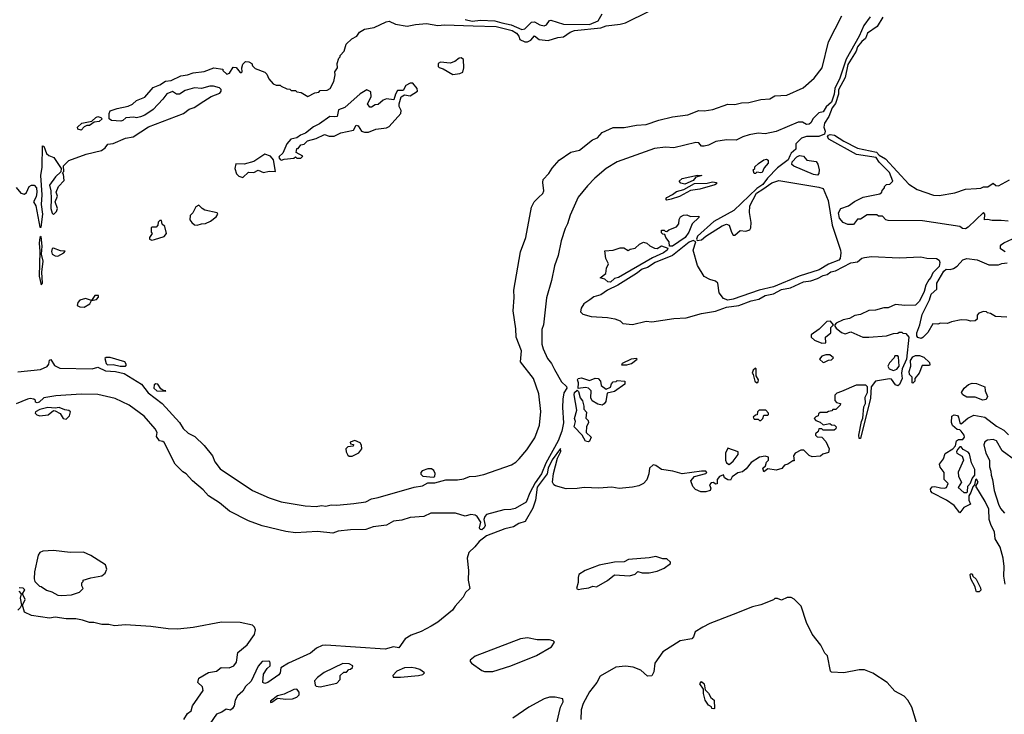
# Model space of a CAD drawing. Extents: x 2348354 to 2479840, y 460476 to 613653.
# Tile 204 of 256: x 2432249 to 2439377, y 546284 to 551313. Entities that reach past the tile are written whole.
import ezdxf

# ---------------------------------------------------------------- set-up
doc = ezdxf.new("R2010")
doc.units = 0

msp = doc.modelspace()

# ---------------------------------------------------------------- linework, layer by layer
at = {"layer": '0CON05XD'}
for points in [[(2432225, 550099.2), (2432258.3, 550058.3), (2432285, 550050), (2432298.3, 550061.7), (2432318.8, 550105), (2432335, 550114.4), (2432355, 550114.4), (2432371.5, 550095), (2432374.5, 550065), (2432369.3, 550030.7), (2432350, 549995), (2432366.1, 549966.1), (2432395, 549810), (2432405, 549810), (2432416, 549905), (2432407.1, 549975), (2432412.7, 550045), (2432403.2, 550185), (2432411.8, 550245), (2432415, 550400), (2432425, 550396.7), (2432444.6, 550344.6), (2432460.7, 550330.7), (2432496.7, 550315), (2432550, 550235), (2432548.3, 550211.7), (2432507.5, 550175), (2432464.4, 550115), (2432474, 550075), (2432477.5, 550015), (2432473.6, 549945), (2432485, 549912.5), (2432495, 549903.3), (2432515, 549923.8), (2432522.5, 549945), (2432506.7, 549995), (2432522.5, 550035), (2432512.5, 550065), (2432530, 550105), (2432571.7, 550148.3), (2432567.5, 550195), (2432560, 550205), (2432570, 550215), (2432567.5, 550255), (2432605.9, 550294.1), (2432729.5, 550340.5), (2432842.5, 550365), (2432868.8, 550385), (2432887.5, 550412.5), (2432925, 550416.2), (2433015, 550455.8), (2433070, 550465), (2433182, 550538), (2433435, 550634.3), (2433475.4, 550664.6), (2433512.2, 550677.8), (2433583.3, 550723.3), (2433635, 550756), (2433698.1, 550781.9), (2433708.8, 550795), (2433708.3, 550808.3), (2433695, 550820), (2433651.7, 550831.7), (2433625, 550831.4), (2433565, 550816), (2433515, 550820.8), (2433448.3, 550801.7), (2433405, 550773.3), (2433385, 550773.3), (2433355, 550792.5), (2433315, 550776.7), (2433285, 550736.7), (2433215, 550663.8), (2433155, 550621.2), (2433125, 550610), (2433095, 550602.5), (2433075, 550607.5), (2433017, 550603), (2432995, 550583.3), (2432980.7, 550579.3), (2432913.6, 550583.6), (2432897.5, 550595), (2432896.7, 550635), (2432905, 550652.5), (2432955, 550671.2), (2433035, 550687.5), (2433065, 550702.5), (2433095, 550727.5), (2433155, 550752.5), (2433215, 550823.3), (2433265, 550841.2), (2433305, 550868), (2433345, 550874), (2433415, 550906), (2433465, 550913.3), (2433505, 550928.8), (2433585, 550938), (2433655, 550963.8), (2433720, 550955), (2433720, 550945), (2433748.3, 550918.3), (2433767.5, 550925), (2433795, 550970), (2433817, 550967), (2433845, 550930), (2433855, 550930), (2433860, 550935), (2433857.5, 550965), (2433865, 550990), (2433885, 551010), (2433907, 551007), (2433930, 550995), (2433935, 550980), (2433955, 550960), (2434025, 550932.5), (2434038.3, 550918.3), (2434052.5, 550885), (2434085, 550850), (2434105, 550840), (2434135, 550840), (2434141.7, 550831.7), (2434183, 550813), (2434205, 550810), (2434215, 550800), (2434245, 550800), (2434255, 550790), (2434287, 550787), (2434335, 550757.5), (2434385, 550782.5), (2434415, 550787.5), (2434425, 550800), (2434475, 550802.5), (2434497.5, 550815), (2434522.5, 550865), (2434532.5, 550915), (2434530, 550935), (2434550, 550965), (2434547.5, 550995), (2434560, 551035), (2434570, 551045), (2434570, 551055), (2434597.5, 551085), (2434612.5, 551135), (2434653.3, 551175), (2434690, 551195), (2434708, 551222), (2434745, 551243.8), (2434815, 551256.7), (2434902.3, 551297.7), (2434925, 551302), (2434970.3, 551280.3), (2435055, 551265.8), (2435115, 551278.9), (2435195, 551284.5), (2435275, 551272.2), (2435325, 551276.1), (2435532.3, 551267.7), (2435697.5, 551265), (2435813.8, 551235), (2435845.8, 551215), (2435863.3, 551195), (2435870.7, 551170.7), (2435905, 551152.5), (2435925, 551153.3), (2435950, 551165), (2435975, 551197.5), (2436010, 551170), (2436075, 551161.9), (2436145, 551184.2), (2436185, 551188), (2436235, 551222.2), (2436265, 551233.8), (2436455.3, 551254.7), (2436495, 551269.2), (2436595, 551280.7), (2436635, 551291.2), (2436805, 551374.8)], [(2438405.3, 551335), (2438359.8, 551270.2), (2438326.5, 551195), (2438231.6, 551028.4), (2438185, 550890), (2438150.8, 550815), (2438145.2, 550775), (2438125.7, 550715), (2438087.3, 550682.7), (2438065, 550646), (2438035, 550638), (2437992.1, 550597.9), (2437976.4, 550566.4), (2437965, 550557.5), (2437945, 550554.4), (2437915, 550571.9), (2437885, 550570.8), (2437726.3, 550503.7), (2437645, 550486.6), (2437595, 550490.8), (2437530.4, 550479.6), (2437483.8, 550466.2), (2437435, 550441.6), (2437365, 550444), (2437288.5, 550431.5), (2437236.7, 550405), (2437205, 550396.9), (2437185, 550398.6), (2437165, 550422), (2437145, 550424.4), (2436985, 550385.5), (2436925, 550389.6), (2436845, 550380), (2436575, 550284.3), (2436495, 550235.6), (2436411.8, 550165), (2436359, 550111), (2436292.6, 550027.4), (2436233.2, 549896.8), (2436215.2, 549835), (2436198.5, 549801.5), (2436168.4, 549711.6), (2436146.8, 549605), (2436119.7, 549530.3), (2436098.4, 549425), (2436061.7, 549298.3), (2436040, 549105), (2436029.8, 549070.2), (2436030, 548965), (2436039.6, 548929.6), (2436071.1, 548861.1), (2436100, 548825), (2436119.6, 548779.6), (2436172.3, 548692.3), (2436208.2, 548658.2), (2436210.8, 548645), (2436188.1, 548611.9), (2436181.4, 548565), (2436177.5, 548505), (2436185.9, 548395), (2436172.7, 548335), (2436146.5, 548265), (2436057.5, 548102.5), (2436026, 548025), (2435980.1, 547959.9), (2435941.5, 547888.5), (2435915, 547819.4), (2435835, 547773.5), (2435805, 547765.6), (2435755, 547763.1), (2435628.9, 547731.1), (2435615.6, 547715), (2435610, 547695), (2435618.3, 547651.7), (2435611.2, 547635), (2435595, 547620), (2435582.9, 547622.9), (2435578.8, 547635), (2435586.7, 547675), (2435560, 547715), (2435545.4, 547725.4), (2435515, 547730.5), (2435475, 547719.2), (2435405, 547739.6), (2435340.2, 547739.8), (2435225, 547739.7), (2435175, 547716.9), (2435075, 547708.2), (2435015, 547688.7), (2434955, 547683), (2434905, 547653.4), (2434807.6, 547642.4), (2434755, 547621.8), (2434645, 547620), (2434555, 547609.1), (2434515, 547596.1), (2434405, 547607.6), (2434245, 547598), (2434175, 547608.2), (2434005, 547647.9), (2433905, 547683.9), (2433768.5, 547755), (2433695, 547815.4), (2433617.1, 547865), (2433578.7, 547908.7), (2433500, 547975), (2433455, 548024), (2433429.4, 548039.4), (2433375, 548095.7), (2433295, 548251.2), (2433285, 548260), (2433262.5, 548265), (2433240, 548295), (2433243.5, 548325), (2433231.1, 548351.1), (2433151.5, 548441.5), (2433041.5, 548521.5), (2432941.2, 548571.2), (2432815, 548598.9), (2432695, 548601.1), (2432509.8, 548590.2), (2432424.5, 548575.5), (2432390, 548545), (2432375, 548540), (2432365, 548543.3), (2432363.3, 548555), (2432352.5, 548565), (2432325, 548570), (2432305, 548566.7), (2432225, 548531.2)], [(2433281.5, 548535), (2433405, 548396.2), (2433433.1, 548353.1), (2433470, 548320), (2433518.1, 548295), (2433585, 548230), (2433645, 548156.5), (2433662.7, 548112.7), (2433701.6, 548061.6), (2433935, 547905.4), (2434055, 547850), (2434141.5, 547821.5), (2434315, 547793.1), (2434395, 547788.9), (2434435, 547796.2), (2434465, 547790), (2434505, 547800.8), (2434545, 547798.1), (2434669.1, 547809.1), (2434755, 547821.8), (2434795, 547844.2), (2434845, 547853.5), (2435105, 547928.8), (2435165, 547937.2), (2435205, 547959.1), (2435255, 547960.8), (2435335, 547981.1), (2435419, 547981), (2435465, 547989.8), (2435505, 548005.8), (2435552.1, 548007.9), (2435609.3, 548020.7), (2435809.7, 548090.3), (2435840.7, 548109.3), (2435865.8, 548134.2), (2435920.2, 548199.8), (2435978.5, 548285), (2436011.5, 548378.5), (2436022.8, 548477.3), (2436008.2, 548605), (2435968.2, 548715), (2435875.7, 548835), (2435882, 548915), (2435844.3, 549014.3), (2435841.7, 549075), (2435822.4, 549205), (2435829.2, 549300.8), (2435826.5, 549355), (2435875, 549633.3), (2435913.6, 549736.4), (2435953.8, 549956.2), (2435974.4, 549995), (2436004.6, 550025), (2436035.7, 550054.3), (2436044.2, 550075), (2436036.5, 550135), (2436039.5, 550155), (2436080.9, 550199.1), (2436102.7, 550237.3), (2436155, 550295.5), (2436240, 550355), (2436300.5, 550369.5), (2436395, 550443.2), (2436431.1, 550458.9), (2436465, 550496.8), (2436545, 550532.1), (2436625, 550531.5), (2436715, 550549.6), (2436785, 550553.5), (2436875, 550586.7), (2436975, 550609.7), (2437086.8, 550623.2), (2437165, 550655.9), (2437205, 550652.1), (2437266.7, 550663.3), (2437375, 550702.7), (2437425, 550699.2), (2437475, 550712.1), (2437527.2, 550712.8), (2437615, 550735.9), (2437680.6, 550739.4), (2437715, 550760.8), (2437802.5, 550767.5), (2437919.9, 550820.1), (2437999.7, 550890.3), (2438057.3, 550965), (2438105, 551152.9), (2438199.7, 551340.3)], [(2438498.4, 551331.6), (2438455.9, 551265), (2438387.3, 551215), (2438372.9, 551177.1), (2438345, 551155.4), (2438315, 551116.4), (2438305.3, 551085), (2438245, 550989.6), (2438224.8, 550895), (2438177.6, 550805), (2438175.7, 550774.3), (2438154.5, 550705.5), (2438131.5, 550675), (2438106.6, 550613.4), (2438074.4, 550565), (2438070.6, 550535), (2438080.9, 550505), (2438074.6, 550485.4), (2438035, 550467.9), (2437945, 550468.2), (2437907.5, 550455), (2437867.5, 550415), (2437867.5, 550375), (2437835, 550347.5), (2437825, 550327.1), (2437811.4, 550298.6), (2437735, 550240), (2437662.2, 550165), (2437628.9, 550121.1), (2437585, 550090.3), (2437418.1, 549931.9), (2437275, 549850.9), (2437156.8, 549745), (2437148.8, 549725), (2437152.5, 549715), (2437185, 549718.5), (2437215, 549746.7), (2437335, 549821.4), (2437365, 549832.1), (2437385.8, 549825), (2437400.8, 549775), (2437415, 549752.5), (2437425, 549752.5), (2437465, 549787.5), (2437505, 549782.5), (2437535, 549792.5), (2437543, 549807), (2437543.8, 549845), (2437531.7, 549918.3), (2437534.4, 549965), (2437584, 550056), (2437630, 550085), (2437695, 550131.8), (2437745, 550150), (2438035, 550101.1), (2438065, 550090.5), (2438101.8, 550005), (2438130, 549825), (2438191.8, 549645), (2438192.5, 549625), (2438188.7, 549585), (2438178.7, 549571.3), (2438105, 549543.1), (2438037.1, 549502.9), (2437892.9, 549457.1), (2437705, 549379.4), (2437602.9, 549355), (2437415, 549288.6), (2437375, 549283.5), (2437343.3, 549293.3), (2437312.5, 549335), (2437304, 549405), (2437285, 549419.2), (2437245, 549431.4), (2437203.6, 549453.6), (2437155, 549533.8), (2437123.3, 549645), (2437142.9, 549705), (2437125, 549713.4), (2437095, 549703), (2436975, 549605.9), (2436848.5, 549555), (2436795, 549518.9), (2436755, 549506.6), (2436715.5, 549474.5), (2436579.6, 549390.4), (2436505, 549355.2), (2436455, 549321.4), (2436405, 549307.1), (2436376.3, 549283.7), (2436333.2, 549255), (2436313.2, 549225), (2436308.6, 549198.6), (2436325, 549180), (2436385, 549163.3), (2436505, 549156.7), (2436556.4, 549146.4), (2436595, 549132.5), (2436615, 549113.3), (2436685.8, 549105.8), (2436785, 549130), (2436825, 549124.5), (2436985, 549149.7), (2437075, 549153.9), (2437185, 549186.1), (2437285, 549202.5), (2437365, 549232.5), (2437455, 549244.6), (2437545, 549276.9), (2437600.8, 549289.2), (2437644.7, 549315.3), (2437705, 549327.5), (2437765, 549359.6), (2437828.3, 549371.7), (2437924.3, 549414.3), (2437976.9, 549423.1), (2438025, 549440), (2438065, 549460.9), (2438095, 549468.5), (2438122.2, 549487.8), (2438155, 549495.5), (2438265, 549553.5), (2438315, 549560.8), (2438344.5, 549585.5), (2438365, 549591.9), (2438415, 549598.1), (2438615, 549590), (2438773.6, 549596.4), (2438815, 549587.5), (2438885, 549583.3), (2438905, 549572.5), (2438911.2, 549555), (2438905, 549526.7), (2438860, 549480), (2438845, 549447.5), (2438829.3, 549430.7), (2438808.3, 549391.7), (2438795.7, 549345), (2438763.8, 549275), (2438735, 549246.7), (2438656.1, 549243.9), (2438589.3, 549250.7), (2438535, 549226.7), (2438505, 549228), (2438445, 549211.2), (2438395, 549208.8), (2438335, 549178), (2438295, 549172), (2438255, 549148.8), (2438209.5, 549140.5), (2438160, 549115), (2438150, 549105), (2438150, 549095), (2438160.7, 549080.7), (2438199.3, 549049.3), (2438225, 549037.5), (2438265, 549052.5), (2438353.6, 549013.6), (2438395, 549013.8), (2438525, 549024), (2438575, 549040), (2438607, 549043), (2438615, 549050), (2438635, 549050), (2438643, 549043), (2438665, 549040), (2438686.7, 549015), (2438668.8, 548855), (2438636.7, 548785), (2438632, 548755), (2438636.7, 548715), (2438617.5, 548672.5), (2438605, 548663.3), (2438589.3, 548669.3), (2438559.3, 548709.3), (2438545, 548712.5), (2438445, 548696.2), (2438412.5, 548655), (2438408.3, 548571.7), (2438335, 548280), (2438325, 548280), (2438323.8, 548305), (2438343.3, 548405), (2438353, 548427), (2438360.7, 548509.3), (2438372.5, 548535), (2438370.7, 548579.3), (2438387.5, 548615), (2438387.5, 548655), (2438375, 548667.5), (2438303.6, 548666.4), (2438199.3, 548620.7), (2438165, 548610), (2438150, 548595), (2438150, 548555), (2438161.7, 548541.7), (2438190, 548535), (2438188.3, 548521.7), (2438158.3, 548491.7), (2438135, 548490), (2438128.3, 548481.7), (2438103, 548477), (2438091.7, 548468.3), (2438045, 548470), (2438031.7, 548458.3), (2438030, 548445), (2438011.7, 548438.3), (2438000, 548425), (2438011.7, 548411.7), (2438045, 548400), (2438065, 548380), (2438115, 548390), (2438125, 548380), (2438148.3, 548378.3), (2438160, 548365), (2438158.3, 548351.7), (2438145, 548340), (2438065, 548340), (2438055, 548350), (2438035, 548350), (2438028.3, 548331.7), (2438010, 548315), (2438010, 548305), (2438021.7, 548291.7), (2438055, 548290), (2438085, 548260), (2438110, 548205), (2438105, 548180), (2438063, 548167), (2438047, 548153), (2437985, 548147.5), (2437965, 548157.5), (2437925, 548196.7), (2437903.6, 548196.4), (2437862.5, 548175), (2437850, 548155), (2437855, 548120), (2437845, 548120), (2437810, 548095), (2437785, 548087.5), (2437767, 548063), (2437725, 548052.5), (2437665, 548060), (2437635, 548040), (2437630, 548065), (2437647.5, 548082.5), (2437655, 548110), (2437670, 548125), (2437670, 548145), (2437645, 548152.5), (2437605, 548146.7), (2437545, 548107.5), (2437507.7, 548062.3), (2437480.5, 548039.5), (2437448.3, 548031.7), (2437407, 548003), (2437395, 547980), (2437375, 547982.5), (2437352.5, 547995), (2437345, 548017.5), (2437315, 548006.7), (2437297.5, 547985), (2437298.3, 547951.7), (2437285, 547950), (2437271.7, 547961.7), (2437255, 547960), (2437242.5, 547945), (2437251.7, 547921.7), (2437247.5, 547905), (2437215.9, 547894.1), (2437180, 547895), (2437142.5, 547912.5), (2437123, 547933), (2437107.5, 547975), (2437135, 548006.7), (2437215, 548027.5), (2437222.5, 548035), (2437216.7, 548045), (2437184.6, 548045.4), (2437043.9, 548023.9), (2436976.7, 548045), (2436895, 548056.9), (2436854, 548085), (2436835, 548089.1), (2436808.1, 548065), (2436804.3, 548025), (2436788.7, 547981.3), (2436764.6, 547955.4), (2436731.2, 547938.8), (2436685, 547928.2), (2436588.9, 547918.9), (2436535, 547927.3), (2436442.3, 547922.3), (2436335, 547925.3), (2436285, 547917.8), (2436205, 547916.7), (2436127.5, 547937.5), (2436115, 547946.5), (2436105.9, 547965), (2436113.5, 548026.5), (2436141.5, 548138.5), (2436165.6, 548185.6), (2436165, 548207.5), (2436105, 548125.4), (2436075, 548065.6), (2436066.9, 548025), (2435995, 547928.9), (2435984.1, 547835), (2435964.8, 547775.2), (2435909.5, 547680.5), (2435863.5, 547665), (2435825, 547641.7), (2435762.2, 547627.8), (2435628.8, 547575), (2435575.8, 547535), (2435544.7, 547495.3), (2435500.2, 547455), (2435488.9, 547415), (2435498.9, 547325), (2435495.5, 547254.5), (2435507.1, 547195), (2435475.4, 547165), (2435458.7, 547131.3), (2435402.3, 547067.7), (2435383.1, 547036.9), (2435275, 546951.9), (2435227.9, 546922.1), (2435155, 546882.2), (2435083.8, 546856.2), (2435039.2, 546830.8), (2434995, 546765.5), (2434955, 546772.7), (2434895, 546755.3), (2434465, 546785.2), (2434438.3, 546781.7), (2434398.4, 546761.6), (2434355, 546725.4), (2434195.6, 546654.4), (2434140, 546620), (2434135.8, 546585), (2434125, 546568.8), (2434045, 546513.3), (2434025, 546507.5), (2434010, 546515), (2434013.3, 546575), (2434040, 546615), (2434062.5, 546635), (2434063, 546653), (2434060, 546665), (2434048.3, 546668.3), (2434005, 546665.8), (2433975, 546631.2), (2433926, 546524), (2433883.8, 546485), (2433865, 546452.5), (2433825, 546417.5), (2433810, 546385), (2433802.5, 546345), (2433790, 546325), (2433775, 546313.3), (2433745, 546320), (2433711.7, 546298.3), (2433674.2, 546285.8), (2433600, 546175)], [(2435475, 551313.5), (2435525, 551303.1), (2435585, 551310.2), (2435690, 551305), (2435738.4, 551291.6), (2435806.7, 551276.7), (2435885, 551243.1), (2435905, 551248), (2435955, 551295.7), (2435975, 551298), (2436015, 551276), (2436045, 551269.3), (2436063.2, 551276.8), (2436085, 551307.1), (2436095, 551310.5), (2436185, 551280), (2436375, 551277.6), (2436437.3, 551305), (2436464.8, 551355)], [(2435385, 550917.5), (2435435, 550923.3), (2435456.1, 550933.9), (2435463.3, 550965), (2435462.5, 551025), (2435445, 551037.5), (2435430, 551035), (2435398.8, 551011.2), (2435365, 550997.5), (2435295, 551006.7), (2435277.5, 550995), (2435277.5, 550975), (2435285, 550967.5), (2435315, 550957.5), (2435385, 550917.5)], [(2434145, 550296.7), (2434165, 550302.5), (2434235, 550310), (2434245, 550320), (2434255, 550310), (2434285, 550310), (2434300, 550325), (2434251.7, 550351.7), (2434255, 550380), (2434265, 550380), (2434285, 550407.5), (2434308.3, 550411.7), (2434333, 550437), (2434395, 550452.5), (2434455, 550482.5), (2434490.7, 550470.7), (2434525, 550470), (2434575, 550493.3), (2434666.1, 550513.9), (2434685, 550550), (2434700, 550545), (2434722.5, 550505), (2434745, 550500), (2434775, 550500), (2434828.3, 550521.7), (2434905, 550530), (2434925, 550540), (2435007.5, 550635), (2435010, 550655), (2434997.5, 550685), (2434996.7, 550705), (2435010, 550755), (2435035, 550770), (2435075, 550762.5), (2435130, 550795), (2435127.5, 550815), (2435095, 550852.5), (2435075, 550852.5), (2435045, 550837.5), (2435025, 550800), (2434985, 550800), (2434970, 550775), (2434957, 550733), (2434905, 550740), (2434879.3, 550730.7), (2434845, 550700), (2434823, 550697), (2434795, 550680), (2434785, 550680), (2434767.5, 550705), (2434792.5, 550755), (2434791.7, 550791.7), (2434762.5, 550805), (2434715, 550776), (2434602.3, 550677.7), (2434558.3, 550661.7), (2434548.3, 550611.7), (2434530, 550610), (2434495, 550611.2), (2434419.7, 550560.3), (2434375, 550538), (2434318.8, 550491.2), (2434282.3, 550477.7), (2434255, 550458.8), (2434212.7, 550447.3), (2434183.3, 550415), (2434153.6, 550346.4), (2434128.3, 550321.7), (2434126.2, 550315), (2434135, 550301.2), (2434145, 550296.7)], [(2432695, 550512.5), (2432670, 550520), (2432667.5, 550535), (2432700, 550565), (2432771.7, 550578.3), (2432800, 550605), (2432815, 550611.2), (2432836.1, 550606.1), (2432847.5, 550595), (2432825, 550576.7), (2432788.3, 550571.7), (2432755, 550547.5), (2432735, 550547.5), (2432715, 550537.5), (2432695, 550512.5)], [(2439405, 549854), (2439355, 549860), (2439288.3, 549858.3), (2439255, 549867.5), (2439233, 549863), (2439236.2, 549906.2), (2439225, 549916.2), (2439115, 549810), (2439095, 549800), (2439075, 549802.5), (2439055, 549816.7), (2438785, 549857.5), (2438535, 549860), (2438520, 549865), (2438495, 549890), (2438465, 549890), (2438455, 549900), (2438385, 549900), (2438335, 549870), (2438315, 549870), (2438285, 549830), (2438245, 549830), (2438210, 549845), (2438184, 549875), (2438176.4, 549913.6), (2438193.6, 549946.4), (2438250, 549965), (2438293, 549997), (2438355, 550027.5), (2438475, 550052.5), (2438490, 550065), (2438493, 550077), (2438510, 550095), (2438510, 550105), (2438525, 550120), (2438547, 550123), (2438570, 550145), (2438545, 550207.5), (2438472, 550282), (2438450, 550315), (2438307.6, 550337.6), (2438107.4, 550447.4), (2438098.1, 550465), (2438103, 550477), (2438117.1, 550482.9), (2438146.4, 550476.4), (2438214, 550434), (2438315, 550382.5), (2438451.2, 550355), (2438471.2, 550331.2), (2438515.6, 550305.6), (2438685, 550123.3), (2438745, 550082.5), (2438865, 550043.3), (2438905, 550040), (2439019.3, 550060.7), (2439095, 550086.7), (2439175, 550090), (2439206.4, 550093.6), (2439225, 550102.5), (2439257, 550103), (2439295, 550130), (2439315, 550112.5), (2439335, 550110), (2439415, 550152.5)], [(2433865, 550170), (2433905, 550210), (2433945, 550207.5), (2433975, 550222.5), (2434015, 550207.5), (2434055, 550216.7), (2434100, 550215), (2434087.5, 550297.5), (2434065, 550326), (2434025, 550340), (2433945, 550286.7), (2433875, 550266.7), (2433815, 550270), (2433807.5, 550235), (2433818.3, 550198.3), (2433835, 550180), (2433865, 550170)], [(2438025, 550188.2), (2437995, 550193.4), (2437853.6, 550253.6), (2437839.2, 550265), (2437840.6, 550285), (2437875, 550320), (2437895, 550330.6), (2437923.3, 550325), (2437946.7, 550295), (2438015, 550286.5), (2438028.1, 550268.1), (2438035.4, 550225), (2438035, 550200), (2438025, 550188.2)], [(2437575, 550200), (2437565, 550200), (2437560, 550225), (2437570, 550235), (2437571.7, 550248.3), (2437597, 550273), (2437635, 550297.5), (2437655, 550302.5), (2437667.5, 550295), (2437666.7, 550275), (2437639.3, 550240.7), (2437625, 550207.5), (2437615, 550203.3), (2437585, 550210), (2437575, 550200)], [(2437065, 550122.5), (2437035, 550130), (2437023.3, 550143.3), (2437045, 550163.8), (2437155, 550188), (2437187.5, 550185), (2437145, 550172.5), (2437125, 550150), (2437065, 550122.5)], [(2436935, 550007.5), (2436927.5, 550015), (2436933.9, 550026.1), (2436975, 550046.7), (2437005, 550070), (2437057, 550083), (2437133.3, 550126.7), (2437225, 550128.8), (2437265, 550140), (2437292.5, 550135), (2437292.5, 550125), (2437281.7, 550118.3), (2437172.5, 550085), (2437105, 550076.2), (2437025, 550031.9), (2436965, 550014.4), (2436935, 550007.5)], [(2433535, 549825.6), (2433565, 549834), (2433595, 549838), (2433630, 549855), (2433672.5, 549885), (2433682.5, 549905), (2433680, 549915), (2433590, 549935), (2433570, 549945), (2433545, 549970), (2433525, 549957.5), (2433503.3, 549915), (2433484.2, 549895), (2433481.4, 549865), (2433494.6, 549844.6), (2433515, 549828.6), (2433535, 549825.6)], [(2436952.5, 549672.5), (2436950, 549705), (2436927.5, 549735), (2436918.3, 549758.3), (2436905, 549760), (2436895, 549770), (2436895, 549790), (2436915, 549790), (2436921.7, 549781.7), (2436935, 549780), (2436948.3, 549791.7), (2437005, 549812.5), (2437020, 549835), (2437023.6, 549866.4), (2437032.5, 549885), (2437055, 549897.5), (2437079.3, 549899.3), (2437105, 549887.5), (2437165, 549890), (2437165, 549880), (2437117.5, 549835), (2437093.8, 549775), (2437065.8, 549735), (2436975, 549672.9), (2436952.5, 549672.5)], [(2433205, 549717.5), (2433225, 549722.5), (2433295, 549743.3), (2433312.5, 549765), (2433300, 549815), (2433281.7, 549831.7), (2433275, 549860), (2433265, 549860), (2433251.7, 549848.3), (2433250, 549825), (2433238.3, 549811.7), (2433205, 549810), (2433200, 549805), (2433200, 549775), (2433207.5, 549765), (2433190, 549735), (2433190, 549725), (2433205, 549717.5)], [(2432405, 549392.5), (2432415.4, 549404.6), (2432410.8, 549485), (2432420, 549565), (2432408.1, 549615), (2432413, 549673), (2432405, 549743.3), (2432394.3, 549735.7), (2432389.2, 549695), (2432394.2, 549635), (2432390, 549455), (2432405, 549392.5)], [(2436525, 549413.6), (2436507.5, 549415), (2436485, 549433.3), (2436452.5, 549445), (2436492.5, 549475), (2436496.7, 549515), (2436512.5, 549545), (2436493.3, 549585), (2436485, 549640), (2436546.4, 549643.6), (2436595, 549662.5), (2436621.7, 549661.7), (2436655, 549642.5), (2436668.3, 549651.7), (2436705, 549660), (2436735, 549686.7), (2436765, 549702.5), (2436790, 549695), (2436810, 549675), (2436845, 549658.8), (2436865, 549656.7), (2436895, 549676.7), (2436940, 549660), (2436936, 549645), (2436909.2, 549625), (2436831.1, 549588.9), (2436585, 549445.8), (2436555, 549440), (2436525, 549413.6)], [(2439383, 549633), (2439350, 549655), (2439350, 549675), (2439357.5, 549685), (2439372.3, 549697.7), (2439435, 549726.7)], [(2432525, 549602), (2432570, 549625), (2432578.3, 549638.3), (2432545, 549640), (2432495, 549660), (2432485, 549656), (2432478.8, 549635), (2432485, 549615.8), (2432505, 549602.5), (2432525, 549602)], [(2439395, 549160), (2439313, 549163), (2439277, 549187), (2439255, 549190), (2439247, 549197), (2439225, 549200), (2439191.7, 549188.3), (2439180, 549175), (2439180, 549145), (2439165, 549132.5), (2439135, 549130), (2439108.3, 549138.3), (2439065, 549140), (2438995, 549126.7), (2438965, 549113.8), (2438915, 549116.7), (2438895, 549107.5), (2438858.3, 549111.7), (2438822.3, 549047.7), (2438787.5, 549012.5), (2438774.1, 549005.9), (2438750.9, 549010.9), (2438744, 549025), (2438744.2, 549045), (2438765.5, 549104.5), (2438781.7, 549178.3), (2438835.7, 549285), (2438847.5, 549325), (2438888, 549362), (2438889.5, 549405), (2438938.8, 549491.2), (2438955, 549506.2), (2438985, 549504), (2439008.3, 549511.7), (2439035, 549527.5), (2439077.5, 549575), (2439105, 549583.3), (2439180, 549575), (2439265, 549537.5), (2439335, 549537.5), (2439358.3, 549548.3), (2439397, 549553)], [(2432715, 549232.5), (2432756.2, 549255), (2432770, 549280), (2432805, 549287.5), (2432820, 549305), (2432820, 549315), (2432792.5, 549315), (2432770, 549280), (2432725, 549294.2), (2432685, 549281.9), (2432670, 549265), (2432666.2, 549245), (2432684.5, 549234.5), (2432715, 549232.5)], [(2438055, 548971.2), (2438085, 548973.3), (2438082.5, 549015), (2438120, 549045), (2438120, 549085), (2438140, 549105), (2438119.3, 549129.3), (2438091.7, 549128.3), (2438036.4, 549073.6), (2437978.3, 549031.7), (2437977.5, 549015), (2438003, 548993), (2438055, 548971.2)], [(2438065, 548830), (2438075, 548832.5), (2438103, 548847), (2438125, 548850), (2438140, 548865), (2438113, 548887), (2438085, 548887.5), (2438055, 548877.5), (2438040, 548855), (2438065, 548830)], [(2438715, 548682.5), (2438710, 548685), (2438710, 548725), (2438690, 548745), (2438687.5, 548765), (2438700, 548805), (2438696.7, 548845), (2438715, 548872.5), (2438735, 548882.5), (2438761.7, 548881.7), (2438795, 548870), (2438835, 548830), (2438837.5, 548815), (2438835, 548810), (2438781.7, 548808.3), (2438760, 548755), (2438730, 548715), (2438730, 548695), (2438715, 548682.5)], [(2432235, 548764.5), (2432400, 548780), (2432448.7, 548801.3), (2432460.3, 548819.7), (2432465, 548847.5), (2432475, 548852.5), (2432500.5, 548810.5), (2432541.1, 548791.1), (2432773.7, 548786.4), (2432815, 548796.2), (2432871.6, 548771.6), (2432943.3, 548765), (2433005, 548751.1), (2433131.9, 548675), (2433180.4, 548610.4), (2433281.5, 548535)], [(2432976.5, 548803.5), (2433015, 548804), (2433022.5, 548815), (2433010, 548835), (2432905, 548866.7), (2432875, 548867.5), (2432865, 548860), (2432874.3, 548825), (2432885, 548814.5), (2432925, 548817.5), (2432976.5, 548803.5)], [(2436605, 548813.3), (2436645, 548814.6), (2436678.6, 548825), (2436720, 548855), (2436715, 548860), (2436675, 548855.4), (2436610, 548825), (2436605, 548813.3)], [(2438575, 548773.8), (2438598.3, 548781.7), (2438616.4, 548803.6), (2438611.7, 548871.7), (2438605, 548880), (2438585, 548880), (2438580, 548865), (2438545, 548827.5), (2438532.5, 548805), (2438542.5, 548785), (2438575, 548773.8)], [(2437585, 548683.8), (2437595, 548690), (2437597.5, 548705), (2437580, 548735), (2437580, 548785), (2437575, 548790), (2437560, 548775), (2437552.5, 548755), (2437560, 548745), (2437570, 548695), (2437585, 548683.8)], [(2433305, 548622.5), (2433307, 548627), (2433288.3, 548628.3), (2433270.7, 548640.7), (2433250, 548675), (2433235, 548677.5), (2433221.7, 548668.3), (2433221.2, 548645), (2433243.3, 548625), (2433305, 548622.5)], [(2436465, 548523.3), (2436435, 548530), (2436393.6, 548553.6), (2436383.3, 548575), (2436386.4, 548626.4), (2436366.1, 548646.1), (2436345, 548651.2), (2436292.5, 548642.5), (2436293.3, 548685), (2436286.7, 548705), (2436291.2, 548715), (2436315, 548720), (2436375, 548700), (2436415, 548716.7), (2436436.2, 548716.2), (2436453.3, 548695), (2436457.5, 548665), (2436495, 548637.5), (2436526.7, 548653.3), (2436533, 548677), (2436545, 548690), (2436567, 548693), (2436575, 548700), (2436630, 548695), (2436630, 548675), (2436555, 548620), (2436501.7, 548608.3), (2436491.7, 548548.3), (2436479.3, 548530.7), (2436465, 548523.3)], [(2439222.3, 548557.7), (2439165, 548579.2), (2439105, 548579.2), (2439077.3, 548597.3), (2439066.7, 548615), (2439086.2, 548645), (2439117.9, 548672.1), (2439145, 548682.5), (2439175, 548679.2), (2439236.7, 548655), (2439239.2, 548625), (2439254, 548585), (2439245, 548564), (2439222.3, 548557.7)], [(2436365, 548257.5), (2436345, 548262.5), (2436320, 548305), (2436263.3, 548365), (2436272.5, 548405), (2436266.4, 548426.4), (2436281.2, 548485), (2436262.4, 548597.6), (2436266.7, 548615), (2436285, 548630), (2436295, 548620), (2436306.7, 548575), (2436322.5, 548552.5), (2436333.3, 548515), (2436333, 548493), (2436351.7, 548471.7), (2436348.3, 548428.3), (2436365, 548410), (2436367.5, 548395), (2436353, 548367), (2436350, 548325), (2436385, 548290), (2436375, 548262.5), (2436365, 548257.5)], [(2432585, 548421.9), (2432610.6, 548445), (2432616.7, 548475), (2432604.2, 548484.2), (2432575, 548488.8), (2432535, 548506.2), (2432505, 548501.2), (2432452.5, 548505), (2432395, 548491.5), (2432363.8, 548475), (2432362, 548465), (2432372.8, 548452.8), (2432395, 548445.6), (2432455, 548452.5), (2432495, 548483.3), (2432505, 548481.2), (2432542.5, 548462.5), (2432564.2, 548425), (2432585, 548421.9)], [(2437615, 548410), (2437630, 548425), (2437635, 548450), (2437665, 548450), (2437670, 548455), (2437670, 548465), (2437650, 548485), (2437603, 548487), (2437590, 548475), (2437588.3, 548451.7), (2437575, 548450), (2437560, 548435), (2437565, 548420), (2437595, 548420), (2437605, 548410), (2437615, 548410)], [(2439383.6, 547225), (2439372.6, 547285), (2439376.2, 547355), (2439368.9, 547415), (2439346.8, 547495), (2439311.1, 547555), (2439304.6, 547605), (2439280.6, 547650.6), (2439267.8, 547695), (2439265, 547768), (2439237.1, 547825), (2439170, 547935), (2439188, 547965), (2439175, 547986.7), (2439168.3, 547981.7), (2439160, 547945), (2439148.3, 547931.7), (2439135, 547890), (2439120, 547865), (2439120, 547835), (2439132.5, 547805), (2439085, 547781.2), (2439055, 547742.5), (2439015, 547796.7), (2438957.5, 547835), (2438855, 547887.5), (2438845, 547900), (2438843.3, 547915), (2438855, 547930), (2438875, 547932.5), (2438915, 547922.5), (2438945, 547920), (2438957.5, 547925), (2438970, 547955), (2438942.5, 547985), (2438942.5, 548035), (2438912.5, 548072.5), (2438908.8, 548095), (2438936.1, 548133.9), (2438948.3, 548171.7), (2439003, 548207), (2439022.5, 548227.5), (2439030, 548265), (2439045, 548273.3), (2439077, 548273), (2439089.3, 548290.7), (2439086.2, 548305), (2439065, 548333.3), (2439055, 548342.5), (2439035, 548346.7), (2439002, 548375), (2438993.9, 548396.1), (2438997, 548443), (2439015, 548451.2), (2439037.3, 548447.3), (2439046, 548435), (2439054, 548394), (2439065, 548387.5), (2439111.7, 548428.3), (2439155, 548450), (2439235, 548435.5), (2439320.5, 548370.5), (2439372.2, 548342.2), (2439408.3, 548308.3)], [(2434635, 548151.8), (2434655, 548153.8), (2434705, 548178.1), (2434725.7, 548205), (2434723.6, 548233.6), (2434715, 548249.2), (2434675, 548267.5), (2434642.5, 548255), (2434643.3, 548243.3), (2434665, 548237.5), (2434662.5, 548225), (2434625, 548221.2), (2434610, 548205), (2434612.2, 548185), (2434625, 548160), (2434635, 548151.8)], [(2439460, 548120), (2439361.4, 548191.4), (2439320.4, 548265), (2439295, 548273.6), (2439255, 548268.8), (2439235, 548256.1), (2439229.3, 548235), (2439243.4, 548173.4), (2439268.8, 548125), (2439269.3, 548075), (2439279.7, 548045), (2439280.6, 548015), (2439291.9, 547985), (2439304.4, 547905), (2439334.8, 547805), (2439349.5, 547775), (2439379.1, 547739.1)], [(2437385, 548093.3), (2437415, 548117.5), (2437450, 548165), (2437450, 548185), (2437375, 548210), (2437359.2, 548175), (2437359.2, 548125), (2437366.7, 548105), (2437385, 548093.3)], [(2439105, 547890), (2439110, 547895), (2439112.5, 547935), (2439132.5, 547957.5), (2439145, 547990), (2439163.3, 548015), (2439162.9, 548057.1), (2439139.6, 548105), (2439125, 548170), (2439115, 548182), (2439080, 548200), (2439065, 548220), (2439055, 548220), (2439038.3, 548201.7), (2439030, 548185), (2439032.5, 548175), (2439071.7, 548151.7), (2439082, 548125), (2439043.6, 548036.4), (2439046.2, 548005), (2439066.7, 547965), (2439042.5, 547925), (2439085, 547890), (2439105, 547890)], [(2435245, 548000), (2435254.3, 548005), (2435256.9, 548026.9), (2435247.9, 548047.9), (2435230.9, 548060.9), (2435205, 548061.1), (2435163.9, 548046.1), (2435154.3, 548035), (2435152.9, 548022.9), (2435168.5, 548008.5), (2435245, 548000)], [(2432555, 547143.3), (2432625, 547150), (2432683, 547167), (2432710, 547195), (2432700, 547215), (2432700, 547235), (2432710, 547245), (2432710, 547255), (2432765, 547272.5), (2432845, 547286.7), (2432868, 547305), (2432880, 547335), (2432870, 547365), (2432765, 547432.9), (2432711.9, 547458.1), (2432615.9, 547455.9), (2432495, 547470), (2432415.7, 547465.7), (2432396, 547455), (2432384.2, 547435.8), (2432357.5, 547315), (2432353.3, 547265), (2432360, 547245), (2432391.7, 547211.7), (2432405, 547210), (2432443, 547183), (2432481.7, 547171.7), (2432525, 547147.5), (2432555, 547143.3)], [(2436295, 547187.5), (2436315, 547192.5), (2436369.3, 547200.7), (2436398.3, 547211.7), (2436425, 547207.5), (2436505, 547253.3), (2436555, 547293.3), (2436663.6, 547286.4), (2436705, 547297.5), (2436725, 547317.5), (2436755, 547307.5), (2436805, 547307.5), (2436865, 547320), (2436915, 547342.5), (2436960, 547375), (2436960, 547385), (2436935, 547410), (2436905, 547410), (2436855, 547427.5), (2436805, 547416.2), (2436656.4, 547403.6), (2436625, 547386.7), (2436555, 547386.2), (2436445, 547363.8), (2436342.5, 547325), (2436296.7, 547295), (2436291.2, 547275), (2436293, 547237), (2436280, 547195), (2436295, 547187.5)], [(2439195, 547170), (2439175, 547170), (2439172.5, 547175), (2439166.2, 547206.2), (2439133.3, 547265), (2439130, 547295), (2439135, 547300), (2439145, 547300), (2439150, 547285), (2439173, 547263), (2439205, 547200), (2439206.4, 547183.6), (2439195, 547170)], [(2432243.3, 547175), (2432260, 547155), (2432253.8, 547125), (2432262.5, 547075), (2432253.3, 547055), (2432235, 547038)], [(2432705, 546966), (2432655, 546976.2), (2432585, 546974), (2432505, 546986.7), (2432465, 546980), (2432335, 547000), (2432285, 547022.5), (2432270, 547075), (2432288.8, 547115), (2432270, 547155), (2432287.5, 547185), (2432275, 547197.5), (2432245, 547200)], [(2438740, 546225), (2438706.2, 546335), (2438677.3, 546387.3), (2438652.5, 546415), (2438585, 546452.5), (2438530, 546515), (2438425, 546580.8), (2438365, 546605.6), (2438325.7, 546605.7), (2438214.2, 546584.2), (2438125, 546590), (2438117.5, 546595), (2438097.7, 546707.7), (2438077, 546727), (2438047.5, 546785), (2437986.2, 546865), (2437945, 546947.5), (2437907, 547067), (2437855, 547117.5), (2437835, 547130), (2437805, 547130), (2437765, 547110), (2437735, 547122.5), (2437715, 547122.5), (2437705, 547113.3), (2437615, 547076.7), (2437555, 547061.2), (2437413.8, 547006.2), (2437245, 546941.2), (2437194.1, 546915.9), (2437138.3, 546881.7), (2437127.1, 546845), (2437115, 546830), (2437030, 546815), (2436904.2, 546735.8), (2436846.7, 546655), (2436839.3, 546590.7), (2436825, 546562.5), (2436795, 546560), (2436745, 546602.5), (2436690, 546625), (2436635, 546631.2), (2436565, 546624), (2436450.9, 546559.1), (2436426, 546515), (2436374.1, 546445.9), (2436328.3, 546361.7), (2436313.6, 546316.4), (2436312.5, 546245)], [(2433436.7, 546245), (2433465, 546290), (2433490.5, 546309.5), (2433500.8, 546345), (2433576.7, 546455), (2433572.9, 546482.9), (2433540, 546515), (2433546.7, 546545), (2433615, 546586.7), (2433675, 546596), (2433707.8, 546622.2), (2433765, 546621.2), (2433800, 546635), (2433818.5, 546661.5), (2433828.8, 546731.2), (2433895, 546786), (2433948.1, 546861.9), (2433956, 546896), (2433949.4, 546915), (2433935, 546928.9), (2433845, 546947.5), (2433710.2, 546949.8), (2433505, 546912.9), (2433395, 546901.4), (2433325, 546902.9), (2433199.1, 546919.1), (2433015, 546931.2), (2432935, 546923.8), (2432895, 546933.8), (2432845, 546933.8), (2432785, 546949.2), (2432755, 546949.2), (2432705, 546966)], [(2435675, 546593.3), (2435805, 546633.8), (2435989.5, 546710.5), (2436098.3, 546771.7), (2436120, 546805), (2436110, 546815), (2436085, 546822.5), (2435995, 546823.3), (2435925, 546836.7), (2435875, 546830), (2435546.4, 546703.6), (2435510, 546675), (2435510, 546665), (2435520, 546655), (2435595, 546600), (2435615, 546593.3), (2435675, 546593.3)], [(2434425, 546483.8), (2434545, 546510), (2434570, 546535), (2434570, 546565), (2434595, 546590), (2434615, 546590), (2434631.7, 546608.3), (2434645, 546610), (2434658.3, 546621.7), (2434660, 546635), (2434635, 546650), (2434588.3, 546651.7), (2434454.2, 546585.8), (2434405, 546550), (2434383.8, 546525), (2434387.5, 546495), (2434395, 546487.5), (2434425, 546483.8)], [(2434952.5, 546552.5), (2435005, 546553.3), (2435136.4, 546563.6), (2435167, 546573), (2435180, 546585), (2435145, 546607.5), (2435115, 546616.7), (2435083.6, 546623.6), (2435035, 546620), (2434980, 546595), (2434950, 546565), (2434952.5, 546552.5)], [(2434065, 546370), (2434075, 546372.5), (2434115, 546400), (2434175, 546393.8), (2434225, 546396.7), (2434255, 546406.7), (2434273.3, 546425), (2434273.3, 546445), (2434255, 546466.2), (2434235, 546463.3), (2434165, 546430), (2434115, 546416.7), (2434065, 546380), (2434065, 546370)], [(2437275, 546322.5), (2437260, 546325), (2437258.3, 546338.3), (2437235, 546350), (2437212.5, 546385), (2437200, 546435), (2437200, 546465), (2437173.6, 546503.6), (2437185, 546522.5), (2437203.3, 546505), (2437211.7, 546461.7), (2437236.1, 546436.1), (2437252.5, 546405), (2437277.5, 546385), (2437280, 546325), (2437275, 546322.5)], [(2436137, 546223), (2436163.3, 546335), (2436182.5, 546375), (2436180, 546395), (2436125, 546408.8), (2436085, 546408), (2436045, 546395.8), (2435935.6, 546334.4), (2435818.8, 546255)]]:
    msp.add_lwpolyline(points, dxfattribs=at)

doc.saveas('drawing.dxf')
